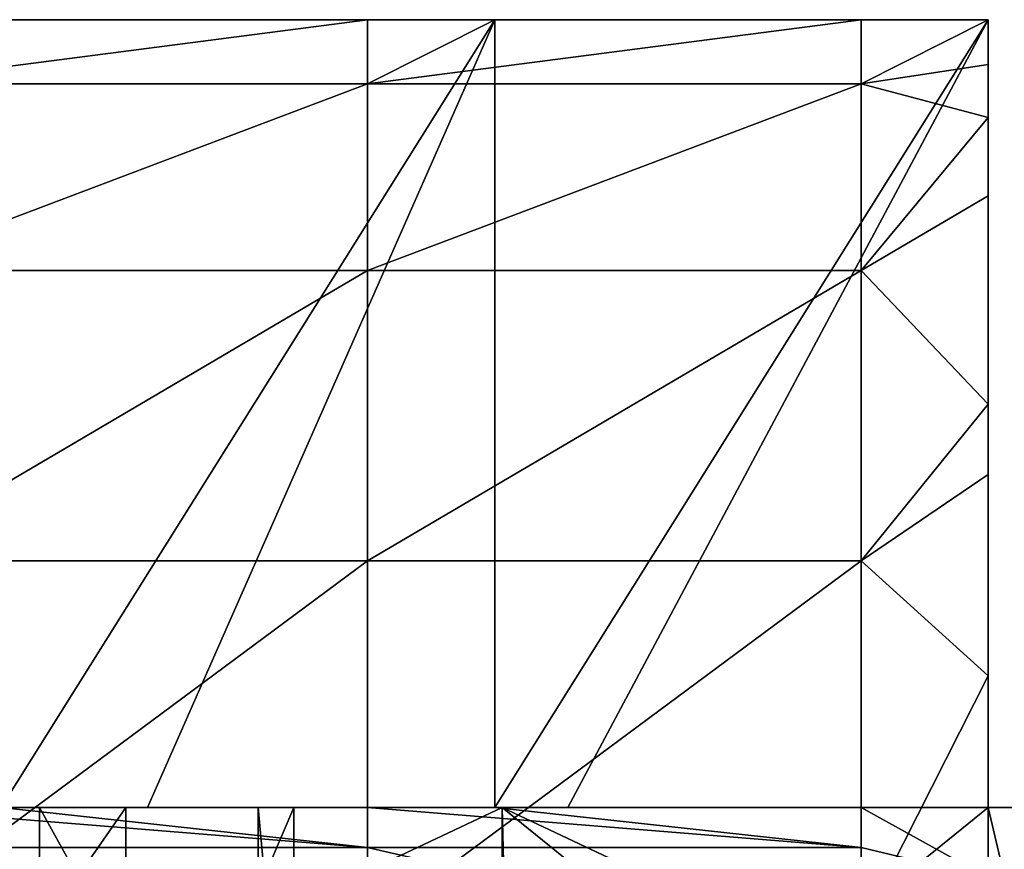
# Model space of a CAD drawing. Extents: x -55 to 55, y -129 to 11.
# Tile 40 of 44: x 34.13 to 41.62, y 2.68 to 9. Entities that reach past the tile are written whole.
import ezdxf

# ---------------------------------------------------------------- set-up
doc = ezdxf.new("R2010")
doc.units = 0
doc.header["$LTSCALE"] = 41.718519
for name, color, linetype in [('103', 7, 'CONTINUOUS'), ('104', 7, 'CONTINUOUS'), ('106', 7, 'CONTINUOUS'), ('107', 7, 'CONTINUOUS'), ('108', 7, 'CONTINUOUS'), ('111', 7, 'CONTINUOUS'), ('112', 7, 'CONTINUOUS'), ('113', 7, 'CONTINUOUS'), ('129', 7, 'CONTINUOUS'), ('130', 7, 'CONTINUOUS'), ('68', 7, 'CONTINUOUS'), ('69', 7, 'CONTINUOUS'), ('73', 7, 'CONTINUOUS'), ('87', 7, 'CONTINUOUS'), ('88', 7, 'CONTINUOUS'), ('99', 7, 'CONTINUOUS')]:
    doc.layers.add(name, color=color, linetype=linetype)

msp = doc.modelspace()

# ---------------------------------------------------------------- linework, layer by layer
at = {"layer": '103', "linetype": 'CONTINUOUS'}
for points in [[(37.8014, 3, -112), (31.4489, 3, -112), (37.8014, 0, -112), (37.8014, 3, -112)], [(37.8014, 0, -112), (31.4489, 3, -112), (31.4489, 0, -112), (37.8014, 0, -112)], [(41.5, 3, -112), (37.8014, 3, -112), (41.5, 0, -112), (41.5, 3, -112)], [(37.8014, 3, -112), (37.8014, 0, -112), (41.5, 0, -112), (37.8014, 3, -112)]]:
    msp.add_3dface(points, dxfattribs=at)
at = {"layer": '104', "linetype": 'CONTINUOUS'}
for points in [[(42.2071, 3, -111.7071), (41.5, 3, -112), (42.2071, 0, -111.7071), (42.2071, 3, -111.7071)], [(41.5, 3, -112), (41.5, 0, -112), (42.2071, 0, -111.7071), (41.5, 3, -112)]]:
    msp.add_3dface(points, dxfattribs=at)
at = {"layer": '106', "linetype": 'CONTINUOUS'}
for points in [[(41.5, 3, -102), (42.2071, 3, -102.2929), (41.5, 0, -102), (41.5, 3, -102)], [(42.2071, 3, -102.2929), (42.2071, 0, -102.2929), (41.5, 0, -102), (42.2071, 3, -102.2929)]]:
    msp.add_3dface(points, dxfattribs=at)
at = {"layer": '107', "linetype": 'CONTINUOUS'}
for points in [[(33.9854, 9, -173), (33.9854, 9, -169.4118), (37.7446, 9, -173), (33.9854, 9, -173)], [(33.9854, 9, -169.4118), (33.9854, 9, -165.8235), (37.7446, 9, -169.4118), (33.9854, 9, -169.4118)], [(37.7446, 9, -173), (33.9854, 9, -169.4118), (37.7446, 9, -169.4118), (37.7446, 9, -173)], [(33.9854, 9, -165.8235), (33.9854, 9, -162.2353), (37.7446, 9, -165.8235), (33.9854, 9, -165.8235)], [(37.7446, 9, -169.4118), (33.9854, 9, -165.8235), (37.7446, 9, -165.8235), (37.7446, 9, -169.4118)], [(33.9854, 9, -162.2353), (33.9854, 9, -158.6471), (37.7446, 9, -162.2353), (33.9854, 9, -162.2353)], [(37.7446, 9, -165.8235), (33.9854, 9, -162.2353), (37.7446, 9, -162.2353), (37.7446, 9, -165.8235)], [(33.9854, 9, -158.6471), (33.9854, 9, -155.0588), (37.7446, 9, -158.6471), (33.9854, 9, -158.6471)], [(37.7446, 9, -162.2353), (33.9854, 9, -158.6471), (37.7446, 9, -158.6471), (37.7446, 9, -162.2353)], [(33.9854, 9, -155.0588), (33.9854, 9, -151.4706), (37.7446, 9, -155.0588), (33.9854, 9, -155.0588)], [(37.7446, 9, -158.6471), (33.9854, 9, -155.0588), (37.7446, 9, -155.0588), (37.7446, 9, -158.6471)], [(33.9854, 9, -151.4706), (33.9854, 9, -147.8824), (37.7446, 9, -151.4706), (33.9854, 9, -151.4706)], [(37.7446, 9, -155.0588), (33.9854, 9, -151.4706), (37.7446, 9, -151.4706), (37.7446, 9, -155.0588)], [(33.9854, 9, -147.8824), (33.9854, 9, -144.2941), (37.7446, 9, -147.8824), (33.9854, 9, -147.8824)], [(37.7446, 9, -151.4706), (33.9854, 9, -147.8824), (37.7446, 9, -147.8824), (37.7446, 9, -151.4706)], [(33.9854, 9, -144.2941), (33.9854, 9, -140.7059), (37.7446, 9, -144.2941), (33.9854, 9, -144.2941)], [(37.7446, 9, -147.8824), (33.9854, 9, -144.2941), (37.7446, 9, -144.2941), (37.7446, 9, -147.8824)], [(33.9854, 9, -140.7059), (33.9854, 9, -137.1176), (37.7446, 9, -140.7059), (33.9854, 9, -140.7059)], [(37.7446, 9, -144.2941), (33.9854, 9, -140.7059), (37.7446, 9, -140.7059), (37.7446, 9, -144.2941)], [(33.9854, 9, -137.1176), (33.9854, 9, -133.5294), (37.7446, 9, -137.1176), (33.9854, 9, -137.1176)], [(37.7446, 9, -140.7059), (33.9854, 9, -137.1176), (37.7446, 9, -137.1176), (37.7446, 9, -140.7059)], [(33.9854, 9, -133.5294), (33.9854, 9, -129.9412), (37.7446, 9, -133.5294), (33.9854, 9, -133.5294)], [(37.7446, 9, -137.1176), (33.9854, 9, -133.5294), (37.7446, 9, -133.5294), (37.7446, 9, -137.1176)], [(33.9854, 9, -129.9412), (33.9854, 9, -126.3529), (37.7446, 9, -129.9412), (33.9854, 9, -129.9412)], [(37.7446, 9, -133.5294), (33.9854, 9, -129.9412), (37.7446, 9, -129.9412), (37.7446, 9, -133.5294)], [(33.9854, 9, -126.3529), (33.9854, 9, -122.7647), (37.7446, 9, -126.3529), (33.9854, 9, -126.3529)], [(37.7446, 9, -129.9412), (33.9854, 9, -126.3529), (37.7446, 9, -126.3529), (37.7446, 9, -129.9412)], [(33.9854, 9, -122.7647), (33.9854, 9, -119.1765), (37.7446, 9, -122.7647), (33.9854, 9, -122.7647)], [(37.7446, 9, -126.3529), (33.9854, 9, -122.7647), (37.7446, 9, -122.7647), (37.7446, 9, -126.3529)], [(33.9854, 9, -119.1765), (33.9854, 9, -115.5882), (37.7446, 9, -119.1765), (33.9854, 9, -119.1765)], [(37.7446, 9, -122.7647), (33.9854, 9, -119.1765), (37.7446, 9, -119.1765), (37.7446, 9, -122.7647)], [(33.9854, 9, -115.5882), (33.9854, 9, -112), (37.7446, 9, -115.5882), (33.9854, 9, -115.5882)], [(37.7446, 9, -119.1765), (33.9854, 9, -115.5882), (37.7446, 9, -115.5882), (37.7446, 9, -119.1765)], [(33.9854, 9, -112), (36.7738, 9, -112), (37.7446, 9, -115.5882), (33.9854, 9, -112)], [(37.7446, 9, -115.5882), (36.7738, 9, -112), (37.7446, 9, -112), (37.7446, 9, -115.5882)], [(37.7446, 9, -173), (37.7446, 9, -169.4118), (41.5, 9, -173), (37.7446, 9, -173)], [(37.7446, 9, -169.4118), (37.7446, 9, -165.8235), (41.5, 9, -169.4118), (37.7446, 9, -169.4118)], [(41.5, 9, -173), (37.7446, 9, -169.4118), (41.5, 9, -169.4118), (41.5, 9, -173)], [(37.7446, 9, -165.8235), (37.7446, 9, -162.2353), (41.5, 9, -165.8235), (37.7446, 9, -165.8235)], [(41.5, 9, -169.4118), (37.7446, 9, -165.8235), (41.5, 9, -165.8235), (41.5, 9, -169.4118)], [(37.7446, 9, -162.2353), (37.7446, 9, -158.6471), (41.5, 9, -162.2353), (37.7446, 9, -162.2353)], [(41.5, 9, -165.8235), (37.7446, 9, -162.2353), (41.5, 9, -162.2353), (41.5, 9, -165.8235)], [(37.7446, 9, -158.6471), (37.7446, 9, -155.0588), (41.5, 9, -158.6471), (37.7446, 9, -158.6471)], [(41.5, 9, -162.2353), (37.7446, 9, -158.6471), (41.5, 9, -158.6471), (41.5, 9, -162.2353)], [(37.7446, 9, -155.0588), (37.7446, 9, -151.4706), (41.5, 9, -155.0588), (37.7446, 9, -155.0588)], [(41.5, 9, -158.6471), (37.7446, 9, -155.0588), (41.5, 9, -155.0588), (41.5, 9, -158.6471)], [(37.7446, 9, -151.4706), (37.7446, 9, -147.8824), (41.5, 9, -151.4706), (37.7446, 9, -151.4706)], [(41.5, 9, -155.0588), (37.7446, 9, -151.4706), (41.5, 9, -151.4706), (41.5, 9, -155.0588)], [(37.7446, 9, -147.8824), (37.7446, 9, -144.2941), (41.5, 9, -147.8824), (37.7446, 9, -147.8824)], [(41.5, 9, -151.4706), (37.7446, 9, -147.8824), (41.5, 9, -147.8824), (41.5, 9, -151.4706)], [(37.7446, 9, -144.2941), (37.7446, 9, -140.7059), (41.5, 9, -144.2941), (37.7446, 9, -144.2941)], [(41.5, 9, -147.8824), (37.7446, 9, -144.2941), (41.5, 9, -144.2941), (41.5, 9, -147.8824)], [(37.7446, 9, -140.7059), (37.7446, 9, -137.1176), (41.5, 9, -140.7059), (37.7446, 9, -140.7059)], [(41.5, 9, -144.2941), (37.7446, 9, -140.7059), (41.5, 9, -140.7059), (41.5, 9, -144.2941)], [(37.7446, 9, -137.1176), (37.7446, 9, -133.5294), (41.5, 9, -137.1176), (37.7446, 9, -137.1176)], [(41.5, 9, -140.7059), (37.7446, 9, -137.1176), (41.5, 9, -137.1176), (41.5, 9, -140.7059)], [(37.7446, 9, -133.5294), (37.7446, 9, -129.9412), (41.5, 9, -133.5294), (37.7446, 9, -133.5294)], [(41.5, 9, -137.1176), (37.7446, 9, -133.5294), (41.5, 9, -133.5294), (41.5, 9, -137.1176)], [(37.7446, 9, -129.9412), (37.7446, 9, -126.3529), (41.5, 9, -129.9412), (37.7446, 9, -129.9412)], [(41.5, 9, -133.5294), (37.7446, 9, -129.9412), (41.5, 9, -129.9412), (41.5, 9, -133.5294)], [(37.7446, 9, -126.3529), (37.7446, 9, -122.7647), (41.5, 9, -126.3529), (37.7446, 9, -126.3529)], [(41.5, 9, -129.9412), (37.7446, 9, -126.3529), (41.5, 9, -126.3529), (41.5, 9, -129.9412)], [(37.7446, 9, -122.7647), (37.7446, 9, -119.1765), (41.5, 9, -122.7647), (37.7446, 9, -122.7647)], [(41.5, 9, -126.3529), (37.7446, 9, -122.7647), (41.5, 9, -122.7647), (41.5, 9, -126.3529)], [(37.7446, 9, -119.1765), (37.7446, 9, -115.5882), (41.5, 9, -119.1765), (37.7446, 9, -119.1765)], [(41.5, 9, -122.7647), (37.7446, 9, -119.1765), (41.5, 9, -119.1765), (41.5, 9, -122.7647)], [(37.7446, 9, -115.5882), (37.7446, 9, -112), (41.5, 9, -115.5882), (37.7446, 9, -115.5882)], [(41.5, 9, -119.1765), (37.7446, 9, -115.5882), (41.5, 9, -115.5882), (41.5, 9, -119.1765)], [(37.7446, 9, -112), (40.533, 9, -112), (41.5, 9, -115.5882), (37.7446, 9, -112)], [(41.5, 9, -115.5882), (40.533, 9, -112), (41.5, 9, -112), (41.5, 9, -115.5882)]]:
    msp.add_3dface(points, dxfattribs=at)
at = {"layer": '108', "linetype": 'CONTINUOUS'}
for points in [[(36.7738, 9, -112), (33.9854, 9, -112), (33.0146, 8.5106, -108.9098), (36.7738, 9, -112)], [(36.7738, 8.5106, -108.9098), (36.7738, 9, -112), (33.0146, 8.5106, -108.9098), (36.7738, 8.5106, -108.9098)], [(37.7446, 9, -112), (36.7738, 9, -112), (36.7738, 8.5106, -108.9098), (37.7446, 9, -112)], [(40.533, 9, -112), (37.7446, 9, -112), (36.7738, 8.5106, -108.9098), (40.533, 9, -112)], [(40.533, 8.5106, -108.9098), (40.533, 9, -112), (36.7738, 8.5106, -108.9098), (40.533, 8.5106, -108.9098)], [(41.5, 9, -112), (40.533, 9, -112), (40.533, 8.5106, -108.9098), (41.5, 9, -112)], [(41.5, 9, -112), (40.533, 8.5106, -108.9098), (41.5, 8.6582, -109.4085), (41.5, 9, -112)], [(41.5, 8.6582, -109.4085), (40.533, 8.5106, -108.9098), (41.5, 8.2548, -108.2124), (41.5, 8.6582, -109.4085)], [(36.7738, 7.0902, -106.1221), (36.7738, 8.5106, -108.9098), (33.0146, 7.0902, -106.1221), (36.7738, 7.0902, -106.1221)], [(33.0146, 7.0902, -106.1221), (36.7738, 8.5106, -108.9098), (33.0146, 8.5106, -108.9098), (33.0146, 7.0902, -106.1221)], [(40.533, 7.0902, -106.1221), (40.533, 8.5106, -108.9098), (36.7738, 7.0902, -106.1221), (40.533, 7.0902, -106.1221)], [(36.7738, 7.0902, -106.1221), (40.533, 8.5106, -108.9098), (36.7738, 8.5106, -108.9098), (36.7738, 7.0902, -106.1221)], [(40.533, 8.5106, -108.9098), (40.533, 7.0902, -106.1221), (41.5, 8.2548, -108.2124), (40.533, 8.5106, -108.9098)], [(41.5, 8.2548, -108.2124), (40.533, 7.0902, -106.1221), (41.5, 7.6588, -106.9975), (41.5, 8.2548, -108.2124)], [(41.5, 7.6588, -106.9975), (40.533, 7.0902, -106.1221), (41.5, 6.0709, -104.929), (41.5, 7.6588, -106.9975)], [(36.7738, 4.8779, -103.9098), (36.7738, 7.0902, -106.1221), (33.0146, 4.8779, -103.9098), (36.7738, 4.8779, -103.9098)], [(33.0146, 4.8779, -103.9098), (36.7738, 7.0902, -106.1221), (33.0146, 7.0902, -106.1221), (33.0146, 4.8779, -103.9098)], [(40.533, 4.8779, -103.9098), (40.533, 7.0902, -106.1221), (36.7738, 4.8779, -103.9098), (40.533, 4.8779, -103.9098)], [(36.7738, 4.8779, -103.9098), (40.533, 7.0902, -106.1221), (36.7738, 7.0902, -106.1221), (36.7738, 4.8779, -103.9098)], [(40.533, 7.0902, -106.1221), (40.533, 4.8779, -103.9098), (41.5, 6.0709, -104.929), (40.533, 7.0902, -106.1221)], [(41.5, 6.0709, -104.929), (40.533, 4.8779, -103.9098), (41.5, 5.5356, -104.4313), (41.5, 6.0709, -104.929)], [(41.5, 5.5356, -104.4313), (40.533, 4.8779, -103.9098), (41.5, 4.0024, -103.3411), (41.5, 5.5356, -104.4313)], [(36.7738, 2.0902, -102.4894), (36.7738, 4.8779, -103.9098), (33.0146, 2.0902, -102.4894), (36.7738, 2.0902, -102.4894)], [(33.0146, 2.0902, -102.4894), (36.7738, 4.8779, -103.9098), (33.0146, 4.8779, -103.9098), (33.0146, 2.0902, -102.4894)], [(40.533, 2.0902, -102.4894), (40.533, 4.8779, -103.9098), (36.7738, 2.0902, -102.4894), (40.533, 2.0902, -102.4894)], [(36.7738, 2.0902, -102.4894), (40.533, 4.8779, -103.9098), (36.7738, 4.8779, -103.9098), (36.7738, 2.0902, -102.4894)], [(40.533, 4.8779, -103.9098), (40.533, 2.0902, -102.4894), (41.5, 4.0024, -103.3411), (40.533, 4.8779, -103.9098)], [(41.5, 4.0024, -103.3411), (40.533, 2.0902, -102.4894), (41.5, 1.5914, -102.3418), (41.5, 4.0024, -103.3411)]]:
    msp.add_3dface(points, dxfattribs=at)
at = {"layer": '111', "linetype": 'CONTINUOUS'}
for points in [[(41.5, 9, -112), (41.5, 8.6582, -109.4085), (41.5, 8.2548, -108.2124), (41.5, 9, -112)], [(41.5, 9, -112), (41.5, 8.2548, -108.2124), (41.5, 6, -112), (41.5, 9, -112)], [(41.5, 8.2548, -108.2124), (41.5, 7.6588, -106.9975), (41.5, 6.0709, -104.929), (41.5, 8.2548, -108.2124)], [(41.5, 8.2548, -108.2124), (41.5, 6.0709, -104.929), (41.5, 5.5356, -104.4313), (41.5, 8.2548, -108.2124)], [(41.5, 8.2548, -108.2124), (41.5, 5.5356, -104.4313), (41.5, 5.4208, -108.2446), (41.5, 8.2548, -108.2124)], [(41.5, 8.2548, -108.2124), (41.5, 5.4208, -108.2446), (41.5, 6, -112), (41.5, 8.2548, -108.2124)], [(41.5, 6, -112), (41.5, 5.4208, -108.2446), (41.5, 3, -112), (41.5, 6, -112)], [(41.5, 5.5356, -104.4313), (41.5, 4.0024, -103.3411), (41.5, 2.2465, -104.4854), (41.5, 5.5356, -104.4313)], [(41.5, 5.5356, -104.4313), (41.5, 2.2465, -104.4854), (41.5, 5.4208, -108.2446), (41.5, 5.5356, -104.4313)], [(41.5, 5.4208, -108.2446), (41.5, 2.2465, -104.4854), (41.5, 2.6659, -108.2446), (41.5, 5.4208, -108.2446)], [(41.5, 5.4208, -108.2446), (41.5, 2.6659, -108.2446), (41.5, 3, -112), (41.5, 5.4208, -108.2446)], [(41.5, 4.0024, -103.3411), (41.5, 1.5914, -102.3418), (41.5, 2.2465, -104.4854), (41.5, 4.0024, -103.3411)], [(41.5, 3, -112), (41.5, 2.6659, -108.2446), (41.5, 2.4624, -109.9973), (41.5, 3, -112)]]:
    msp.add_3dface(points, dxfattribs=at)
at = {"layer": '112', "linetype": 'CONTINUOUS'}
for points in [[(41.5, 9, -173), (41.5, 9, -169.4118), (41.5, 3, -173), (41.5, 9, -173)], [(41.5, 9, -169.4118), (41.5, 9, -165.8235), (41.5, 3, -169.4118), (41.5, 9, -169.4118)], [(41.5, 3, -173), (41.5, 9, -169.4118), (41.5, 3, -169.4118), (41.5, 3, -173)], [(41.5, 9, -165.8235), (41.5, 9, -162.2353), (41.5, 3, -165.8235), (41.5, 9, -165.8235)], [(41.5, 3, -169.4118), (41.5, 9, -165.8235), (41.5, 3, -165.8235), (41.5, 3, -169.4118)], [(41.5, 9, -162.2353), (41.5, 9, -158.6471), (41.5, 3, -162.2353), (41.5, 9, -162.2353)], [(41.5, 3, -165.8235), (41.5, 9, -162.2353), (41.5, 3, -162.2353), (41.5, 3, -165.8235)], [(41.5, 9, -158.6471), (41.5, 9, -155.0588), (41.5, 3, -158.6471), (41.5, 9, -158.6471)], [(41.5, 3, -162.2353), (41.5, 9, -158.6471), (41.5, 3, -158.6471), (41.5, 3, -162.2353)], [(41.5, 9, -155.0588), (41.5, 9, -151.4706), (41.5, 3, -155.0588), (41.5, 9, -155.0588)], [(41.5, 3, -158.6471), (41.5, 9, -155.0588), (41.5, 3, -155.0588), (41.5, 3, -158.6471)], [(41.5, 9, -151.4706), (41.5, 9, -147.8824), (41.5, 3, -151.4706), (41.5, 9, -151.4706)], [(41.5, 3, -155.0588), (41.5, 9, -151.4706), (41.5, 3, -151.4706), (41.5, 3, -155.0588)], [(41.5, 9, -147.8824), (41.5, 9, -144.2941), (41.5, 3, -147.8824), (41.5, 9, -147.8824)], [(41.5, 3, -151.4706), (41.5, 9, -147.8824), (41.5, 3, -147.8824), (41.5, 3, -151.4706)], [(41.5, 9, -144.2941), (41.5, 9, -140.7059), (41.5, 3, -144.2941), (41.5, 9, -144.2941)], [(41.5, 3, -147.8824), (41.5, 9, -144.2941), (41.5, 3, -144.2941), (41.5, 3, -147.8824)], [(41.5, 9, -140.7059), (41.5, 9, -137.1176), (41.5, 3, -140.7059), (41.5, 9, -140.7059)], [(41.5, 3, -144.2941), (41.5, 9, -140.7059), (41.5, 3, -140.7059), (41.5, 3, -144.2941)], [(41.5, 9, -137.1176), (41.5, 9, -133.5294), (41.5, 3, -137.1176), (41.5, 9, -137.1176)], [(41.5, 3, -140.7059), (41.5, 9, -137.1176), (41.5, 3, -137.1176), (41.5, 3, -140.7059)], [(41.5, 9, -133.5294), (41.5, 9, -129.9412), (41.5, 3, -133.5294), (41.5, 9, -133.5294)], [(41.5, 3, -137.1176), (41.5, 9, -133.5294), (41.5, 3, -133.5294), (41.5, 3, -137.1176)], [(41.5, 9, -129.9412), (41.5, 9, -126.3529), (41.5, 3, -129.9412), (41.5, 9, -129.9412)], [(41.5, 3, -133.5294), (41.5, 9, -129.9412), (41.5, 3, -129.9412), (41.5, 3, -133.5294)], [(41.5, 9, -126.3529), (41.5, 9, -122.7647), (41.5, 3, -126.3529), (41.5, 9, -126.3529)], [(41.5, 3, -129.9412), (41.5, 9, -126.3529), (41.5, 3, -126.3529), (41.5, 3, -129.9412)], [(41.5, 9, -122.7647), (41.5, 9, -119.1765), (41.5, 3, -122.7647), (41.5, 9, -122.7647)], [(41.5, 3, -126.3529), (41.5, 9, -122.7647), (41.5, 3, -122.7647), (41.5, 3, -126.3529)], [(41.5, 9, -119.1765), (41.5, 9, -115.5882), (41.5, 3, -119.1765), (41.5, 9, -119.1765)], [(41.5, 3, -122.7647), (41.5, 9, -119.1765), (41.5, 3, -119.1765), (41.5, 3, -122.7647)], [(41.5, 9, -115.5882), (41.5, 9, -112), (41.5, 3, -115.5882), (41.5, 9, -115.5882)], [(41.5, 3, -119.1765), (41.5, 9, -115.5882), (41.5, 3, -115.5882), (41.5, 3, -119.1765)], [(41.5, 9, -112), (41.5, 6, -112), (41.5, 3, -115.5882), (41.5, 9, -112)], [(41.5, 6, -112), (41.5, 3, -112), (41.5, 3, -115.5882), (41.5, 6, -112)]]:
    msp.add_3dface(points, dxfattribs=at)
at = {"layer": '113', "linetype": 'CONTINUOUS'}
for points in [[(33.9854, 9, -173), (37.7446, 9, -173), (33.9854, 3, -173), (33.9854, 9, -173)], [(33.9854, 3, -173), (37.7446, 9, -173), (35.1, 3, -173), (33.9854, 3, -173)], [(35.1, 3, -173), (37.7446, 9, -173), (37.7446, 3, -173), (35.1, 3, -173)], [(37.7446, 9, -173), (41.5, 9, -173), (37.7446, 3, -173), (37.7446, 9, -173)], [(37.7446, 3, -173), (41.5, 9, -173), (38.3, 3, -173), (37.7446, 3, -173)], [(41.5, 9, -173), (41.5, 3, -173), (38.3, 3, -173), (41.5, 9, -173)]]:
    msp.add_3dface(points, dxfattribs=at)
at = {"layer": '129', "linetype": 'CONTINUOUS'}
for points in [[(33.0146, 2.6955, -110.4693), (33.0146, 3, -112), (36.7738, 2.6955, -110.4693), (33.0146, 2.6955, -110.4693)], [(36.7738, 2.6955, -110.4693), (33.0146, 3, -112), (33.9854, 3, -112), (36.7738, 2.6955, -110.4693)], [(36.7738, 3, -112), (36.7738, 2.6955, -110.4693), (33.9854, 3, -112), (36.7738, 3, -112)], [(36.7738, 2.6955, -110.4693), (36.7738, 3, -112), (40.533, 2.6955, -110.4693), (36.7738, 2.6955, -110.4693)], [(40.533, 2.6955, -110.4693), (36.7738, 3, -112), (37.7446, 3, -112), (40.533, 2.6955, -110.4693)], [(40.533, 3, -112), (40.533, 2.6955, -110.4693), (37.7446, 3, -112), (40.533, 3, -112)], [(41.5, 3, -112), (41.5, 2.4624, -109.9973), (40.533, 3, -112), (41.5, 3, -112)], [(41.5, 2.4624, -109.9973), (40.533, 2.6955, -110.4693), (40.533, 3, -112), (41.5, 2.4624, -109.9973)], [(33.0146, 1.8284, -109.1716), (33.0146, 2.6955, -110.4693), (36.7738, 1.8284, -109.1716), (33.0146, 1.8284, -109.1716)], [(36.7738, 1.8284, -109.1716), (33.0146, 2.6955, -110.4693), (36.7738, 2.6955, -110.4693), (36.7738, 1.8284, -109.1716)], [(36.7738, 1.8284, -109.1716), (36.7738, 2.6955, -110.4693), (40.533, 1.8284, -109.1716), (36.7738, 1.8284, -109.1716)], [(40.533, 1.8284, -109.1716), (36.7738, 2.6955, -110.4693), (40.533, 2.6955, -110.4693), (40.533, 1.8284, -109.1716)], [(41.5, 2.4624, -109.9973), (40.533, 1.8284, -109.1716), (40.533, 2.6955, -110.4693), (41.5, 2.4624, -109.9973)]]:
    msp.add_3dface(points, dxfattribs=at)
at = {"layer": '130', "linetype": 'CONTINUOUS'}
for points in [[(33.9854, 3, -173), (35.1, 3, -173), (37.7446, 3, -169.4118), (33.9854, 3, -173)], [(33.9854, 3, -173), (37.7446, 3, -169.4118), (33.9854, 3, -169.4118), (33.9854, 3, -173)], [(36.7738, 3, -112), (33.9854, 3, -112), (33.9854, 3, -115.5882), (36.7738, 3, -112)], [(37.7446, 3, -112), (36.7738, 3, -112), (33.9854, 3, -115.5882), (37.7446, 3, -112)], [(37.7446, 3, -115.5882), (37.7446, 3, -112), (33.9854, 3, -115.5882), (37.7446, 3, -115.5882)], [(37.7446, 3, -169.4118), (37.7446, 3, -165.8235), (33.9854, 3, -169.4118), (37.7446, 3, -169.4118)], [(37.7446, 3, -165.8235), (37.7446, 3, -162.2353), (33.9854, 3, -165.8235), (37.7446, 3, -165.8235)], [(33.9854, 3, -169.4118), (37.7446, 3, -165.8235), (33.9854, 3, -165.8235), (33.9854, 3, -169.4118)], [(37.7446, 3, -162.2353), (37.7446, 3, -158.6471), (33.9854, 3, -162.2353), (37.7446, 3, -162.2353)], [(33.9854, 3, -165.8235), (37.7446, 3, -162.2353), (33.9854, 3, -162.2353), (33.9854, 3, -165.8235)], [(37.7446, 3, -158.6471), (37.7446, 3, -155.0588), (33.9854, 3, -158.6471), (37.7446, 3, -158.6471)], [(33.9854, 3, -162.2353), (37.7446, 3, -158.6471), (33.9854, 3, -158.6471), (33.9854, 3, -162.2353)], [(37.7446, 3, -155.0588), (37.7446, 3, -151.4706), (33.9854, 3, -155.0588), (37.7446, 3, -155.0588)], [(33.9854, 3, -158.6471), (37.7446, 3, -155.0588), (33.9854, 3, -155.0588), (33.9854, 3, -158.6471)], [(37.7446, 3, -151.4706), (37.7446, 3, -147.8824), (33.9854, 3, -151.4706), (37.7446, 3, -151.4706)], [(33.9854, 3, -155.0588), (37.7446, 3, -151.4706), (33.9854, 3, -151.4706), (33.9854, 3, -155.0588)], [(37.7446, 3, -147.8824), (37.7446, 3, -144.2941), (33.9854, 3, -147.8824), (37.7446, 3, -147.8824)], [(33.9854, 3, -151.4706), (37.7446, 3, -147.8824), (33.9854, 3, -147.8824), (33.9854, 3, -151.4706)], [(37.7446, 3, -144.2941), (37.7446, 3, -140.7059), (33.9854, 3, -144.2941), (37.7446, 3, -144.2941)], [(33.9854, 3, -147.8824), (37.7446, 3, -144.2941), (33.9854, 3, -144.2941), (33.9854, 3, -147.8824)], [(37.7446, 3, -140.7059), (37.7446, 3, -137.1176), (33.9854, 3, -140.7059), (37.7446, 3, -140.7059)], [(33.9854, 3, -144.2941), (37.7446, 3, -140.7059), (33.9854, 3, -140.7059), (33.9854, 3, -144.2941)], [(37.7446, 3, -137.1176), (37.7446, 3, -133.5294), (33.9854, 3, -137.1176), (37.7446, 3, -137.1176)], [(33.9854, 3, -140.7059), (37.7446, 3, -137.1176), (33.9854, 3, -137.1176), (33.9854, 3, -140.7059)], [(37.7446, 3, -133.5294), (37.7446, 3, -129.9412), (33.9854, 3, -133.5294), (37.7446, 3, -133.5294)], [(33.9854, 3, -137.1176), (37.7446, 3, -133.5294), (33.9854, 3, -133.5294), (33.9854, 3, -137.1176)], [(37.7446, 3, -129.9412), (37.7446, 3, -126.3529), (33.9854, 3, -129.9412), (37.7446, 3, -129.9412)], [(33.9854, 3, -133.5294), (37.7446, 3, -129.9412), (33.9854, 3, -129.9412), (33.9854, 3, -133.5294)], [(37.7446, 3, -126.3529), (37.7446, 3, -122.7647), (33.9854, 3, -126.3529), (37.7446, 3, -126.3529)], [(33.9854, 3, -129.9412), (37.7446, 3, -126.3529), (33.9854, 3, -126.3529), (33.9854, 3, -129.9412)], [(37.7446, 3, -122.7647), (37.7446, 3, -119.1765), (33.9854, 3, -122.7647), (37.7446, 3, -122.7647)], [(33.9854, 3, -126.3529), (37.7446, 3, -122.7647), (33.9854, 3, -122.7647), (33.9854, 3, -126.3529)], [(37.7446, 3, -119.1765), (37.7446, 3, -115.5882), (33.9854, 3, -119.1765), (37.7446, 3, -119.1765)], [(33.9854, 3, -122.7647), (37.7446, 3, -119.1765), (33.9854, 3, -119.1765), (33.9854, 3, -122.7647)], [(33.9854, 3, -119.1765), (37.7446, 3, -115.5882), (33.9854, 3, -115.5882), (33.9854, 3, -119.1765)], [(35.1, 3, -173), (37.7446, 3, -173), (37.7446, 3, -169.4118), (35.1, 3, -173)], [(41.5, 3, -115.5882), (41.5, 3, -112), (37.7446, 3, -115.5882), (41.5, 3, -115.5882)], [(41.5, 3, -112), (40.533, 3, -112), (37.7446, 3, -115.5882), (41.5, 3, -112)], [(41.5, 3, -169.4118), (41.5, 3, -165.8235), (37.7446, 3, -169.4118), (41.5, 3, -169.4118)], [(41.5, 3, -169.4118), (37.7446, 3, -173), (38.3, 3, -173), (41.5, 3, -169.4118)], [(37.7446, 3, -173), (41.5, 3, -169.4118), (37.7446, 3, -169.4118), (37.7446, 3, -173)], [(41.5, 3, -165.8235), (41.5, 3, -162.2353), (37.7446, 3, -165.8235), (41.5, 3, -165.8235)], [(37.7446, 3, -169.4118), (41.5, 3, -165.8235), (37.7446, 3, -165.8235), (37.7446, 3, -169.4118)], [(41.5, 3, -162.2353), (41.5, 3, -158.6471), (37.7446, 3, -162.2353), (41.5, 3, -162.2353)], [(37.7446, 3, -165.8235), (41.5, 3, -162.2353), (37.7446, 3, -162.2353), (37.7446, 3, -165.8235)], [(41.5, 3, -158.6471), (41.5, 3, -155.0588), (37.7446, 3, -158.6471), (41.5, 3, -158.6471)], [(37.7446, 3, -162.2353), (41.5, 3, -158.6471), (37.7446, 3, -158.6471), (37.7446, 3, -162.2353)], [(41.5, 3, -155.0588), (41.5, 3, -151.4706), (37.7446, 3, -155.0588), (41.5, 3, -155.0588)], [(37.7446, 3, -158.6471), (41.5, 3, -155.0588), (37.7446, 3, -155.0588), (37.7446, 3, -158.6471)], [(41.5, 3, -151.4706), (41.5, 3, -147.8824), (37.7446, 3, -151.4706), (41.5, 3, -151.4706)], [(37.7446, 3, -155.0588), (41.5, 3, -151.4706), (37.7446, 3, -151.4706), (37.7446, 3, -155.0588)], [(41.5, 3, -147.8824), (41.5, 3, -144.2941), (37.7446, 3, -147.8824), (41.5, 3, -147.8824)], [(37.7446, 3, -151.4706), (41.5, 3, -147.8824), (37.7446, 3, -147.8824), (37.7446, 3, -151.4706)], [(41.5, 3, -144.2941), (41.5, 3, -140.7059), (37.7446, 3, -144.2941), (41.5, 3, -144.2941)], [(37.7446, 3, -147.8824), (41.5, 3, -144.2941), (37.7446, 3, -144.2941), (37.7446, 3, -147.8824)], [(41.5, 3, -140.7059), (41.5, 3, -137.1176), (37.7446, 3, -140.7059), (41.5, 3, -140.7059)], [(37.7446, 3, -144.2941), (41.5, 3, -140.7059), (37.7446, 3, -140.7059), (37.7446, 3, -144.2941)], [(41.5, 3, -137.1176), (41.5, 3, -133.5294), (37.7446, 3, -137.1176), (41.5, 3, -137.1176)], [(37.7446, 3, -140.7059), (41.5, 3, -137.1176), (37.7446, 3, -137.1176), (37.7446, 3, -140.7059)], [(41.5, 3, -133.5294), (41.5, 3, -129.9412), (37.7446, 3, -133.5294), (41.5, 3, -133.5294)], [(37.7446, 3, -137.1176), (41.5, 3, -133.5294), (37.7446, 3, -133.5294), (37.7446, 3, -137.1176)], [(41.5, 3, -129.9412), (41.5, 3, -126.3529), (37.7446, 3, -129.9412), (41.5, 3, -129.9412)], [(37.7446, 3, -133.5294), (41.5, 3, -129.9412), (37.7446, 3, -129.9412), (37.7446, 3, -133.5294)], [(41.5, 3, -126.3529), (41.5, 3, -122.7647), (37.7446, 3, -126.3529), (41.5, 3, -126.3529)], [(37.7446, 3, -129.9412), (41.5, 3, -126.3529), (37.7446, 3, -126.3529), (37.7446, 3, -129.9412)], [(41.5, 3, -122.7647), (41.5, 3, -119.1765), (37.7446, 3, -122.7647), (41.5, 3, -122.7647)], [(37.7446, 3, -126.3529), (41.5, 3, -122.7647), (37.7446, 3, -122.7647), (37.7446, 3, -126.3529)], [(41.5, 3, -119.1765), (41.5, 3, -115.5882), (37.7446, 3, -119.1765), (41.5, 3, -119.1765)], [(37.7446, 3, -122.7647), (41.5, 3, -119.1765), (37.7446, 3, -119.1765), (37.7446, 3, -122.7647)], [(37.7446, 3, -119.1765), (41.5, 3, -115.5882), (37.7446, 3, -115.5882), (37.7446, 3, -119.1765)], [(40.533, 3, -112), (37.7446, 3, -112), (37.7446, 3, -115.5882), (40.533, 3, -112)], [(41.5, 3, -173), (41.5, 3, -169.4118), (38.3, 3, -173), (41.5, 3, -173)]]:
    msp.add_3dface(points, dxfattribs=at)
at = {"layer": '68', "linetype": 'CONTINUOUS'}
for points in [[(31.4489, 3, -6.3448), (31.4489, 3), (37.8014, 3, -6), (31.4489, 3, -6.3448)], [(31.4489, 3), (37.8014, 3), (37.8014, 3, -6), (31.4489, 3)], [(31.4489, 3, -102), (31.4489, 3, -96.1601), (37.8014, 3, -102), (31.4489, 3, -102)], [(31.4489, 3, -96.1601), (31.4489, 3, -90.3201), (37.8014, 3, -96), (31.4489, 3, -96.1601)], [(37.8014, 3, -102), (31.4489, 3, -96.1601), (37.8014, 3, -96), (37.8014, 3, -102)], [(31.4489, 3, -90.3201), (31.4489, 3, -84.4802), (37.8014, 3, -90), (31.4489, 3, -90.3201)], [(37.8014, 3, -96), (31.4489, 3, -90.3201), (37.8014, 3, -90), (37.8014, 3, -96)], [(31.4489, 3, -84.4802), (31.4489, 3, -78.6403), (37.8014, 3, -84), (31.4489, 3, -84.4802)], [(37.8014, 3, -90), (31.4489, 3, -84.4802), (37.8014, 3, -84), (37.8014, 3, -90)], [(31.4489, 3, -78.6403), (32.1835, 3, -73.7566), (37.8014, 3, -78), (31.4489, 3, -78.6403)], [(37.8014, 3, -84), (31.4489, 3, -78.6403), (37.8014, 3, -78), (37.8014, 3, -84)], [(31.4489, 3, -63.4476), (31.4489, 3, -57.1028), (37.8014, 3, -60), (31.4489, 3, -63.4476)], [(32.8387, 3, -68.7209), (31.4489, 3, -63.4476), (37.8014, 3, -66), (32.8387, 3, -68.7209)], [(37.8014, 3, -66), (31.4489, 3, -63.4476), (37.8014, 3, -60), (37.8014, 3, -66)], [(31.4489, 3, -57.1028), (31.4489, 3, -50.7581), (37.8014, 3, -54), (31.4489, 3, -57.1028)], [(37.8014, 3, -60), (31.4489, 3, -57.1028), (37.8014, 3, -54), (37.8014, 3, -60)], [(31.4489, 3, -50.7581), (31.4489, 3, -44.4133), (37.8014, 3, -48), (31.4489, 3, -50.7581)], [(37.8014, 3, -54), (31.4489, 3, -50.7581), (37.8014, 3, -48), (37.8014, 3, -54)], [(31.4489, 3, -44.4133), (31.4489, 3, -38.0686), (37.8014, 3, -42), (31.4489, 3, -44.4133)], [(37.8014, 3, -48), (31.4489, 3, -44.4133), (37.8014, 3, -42), (37.8014, 3, -48)], [(31.4489, 3, -38.0686), (31.4489, 3, -31.7238), (37.8014, 3, -36), (31.4489, 3, -38.0686)], [(37.8014, 3, -42), (31.4489, 3, -38.0686), (37.8014, 3, -36), (37.8014, 3, -42)], [(31.4489, 3, -31.7238), (31.4489, 3, -25.379), (37.8014, 3, -30), (31.4489, 3, -31.7238)], [(37.8014, 3, -36), (31.4489, 3, -31.7238), (37.8014, 3, -30), (37.8014, 3, -36)], [(31.4489, 3, -25.379), (31.4489, 3, -19.0343), (37.8014, 3, -24), (31.4489, 3, -25.379)], [(37.8014, 3, -30), (31.4489, 3, -25.379), (37.8014, 3, -24), (37.8014, 3, -30)], [(31.4489, 3, -19.0343), (31.4489, 3, -12.6895), (37.8014, 3, -18), (31.4489, 3, -19.0343)], [(37.8014, 3, -24), (31.4489, 3, -19.0343), (37.8014, 3, -18), (37.8014, 3, -24)], [(31.4489, 3, -12.6895), (31.4489, 3, -6.3448), (37.8014, 3, -12), (31.4489, 3, -12.6895)], [(37.8014, 3, -18), (31.4489, 3, -12.6895), (37.8014, 3, -12), (37.8014, 3, -18)], [(37.8014, 3, -12), (31.4489, 3, -6.3448), (37.8014, 3, -6), (37.8014, 3, -12)], [(37.8014, 3, -112), (37.8014, 3, -118.1429), (31.4489, 3, -112), (37.8014, 3, -112)], [(37.8014, 3, -118.1429), (37.8014, 3, -124.2857), (31.4489, 3, -118.1429), (37.8014, 3, -118.1429)], [(37.8014, 3, -118.1429), (31.4489, 3, -118.1429), (31.4489, 3, -112), (37.8014, 3, -118.1429)], [(37.8014, 3, -124.2857), (37.8014, 3, -130.4286), (31.4489, 3, -124.2857), (37.8014, 3, -124.2857)], [(37.8014, 3, -124.2857), (31.4489, 3, -124.2857), (31.4489, 3, -118.1429), (37.8014, 3, -124.2857)], [(37.8014, 3, -130.4286), (37.8014, 3, -136.5714), (31.4489, 3, -130.4286), (37.8014, 3, -130.4286)], [(37.8014, 3, -130.4286), (31.4489, 3, -130.4286), (31.4489, 3, -124.2857), (37.8014, 3, -130.4286)], [(37.8014, 3, -136.5714), (37.8014, 3, -142.7143), (31.4489, 3, -136.5714), (37.8014, 3, -136.5714)], [(37.8014, 3, -136.5714), (31.4489, 3, -136.5714), (31.4489, 3, -130.4286), (37.8014, 3, -136.5714)], [(37.8014, 3, -142.7143), (37.8014, 3, -148.8571), (31.4489, 3, -142.7143), (37.8014, 3, -142.7143)], [(37.8014, 3, -142.7143), (31.4489, 3, -142.7143), (31.4489, 3, -136.5714), (37.8014, 3, -142.7143)], [(37.8014, 3, -148.8571), (37.8014, 3, -155), (31.4489, 3, -148.8571), (37.8014, 3, -148.8571)], [(37.8014, 3, -148.8571), (31.4489, 3, -148.8571), (31.4489, 3, -142.7143), (37.8014, 3, -148.8571)], [(37.8014, 3, -155), (31.4489, 3, -155), (31.4489, 3, -148.8571), (37.8014, 3, -155)], [(32.1835, 3, -73.7566), (34.2782, 3, -74.0291), (37.8014, 3, -78), (32.1835, 3, -73.7566)], [(34.9335, 3, -68.9934), (32.8387, 3, -68.7209), (37.8014, 3, -66), (34.9335, 3, -68.9934)], [(34.2782, 3, -74.0291), (35.942, 3, -72.7464), (37.8014, 3, -78), (34.2782, 3, -74.0291)], [(36.2141, 3, -70.6604), (34.9335, 3, -68.9934), (37.8014, 3, -72), (36.2141, 3, -70.6604)], [(37.8014, 3, -72), (34.9335, 3, -68.9934), (37.8014, 3, -66), (37.8014, 3, -72)], [(35.942, 3, -72.7464), (36.2141, 3, -70.6604), (37.8014, 3, -72), (35.942, 3, -72.7464)], [(37.8014, 3, -78), (35.942, 3, -72.7464), (37.8014, 3, -72), (37.8014, 3, -78)], [(37.8014, 3, -6), (37.8014, 3), (44.1539, 3, -6.2), (37.8014, 3, -6)], [(37.8014, 3), (44.1539, 3), (44.1539, 3, -6.2), (37.8014, 3)], [(37.8014, 3, -102), (37.8014, 3, -96), (41.5, 3, -102), (37.8014, 3, -102)], [(37.8014, 3, -96), (37.8014, 3, -90), (44.1539, 3, -93), (37.8014, 3, -96)], [(41.5, 3, -102), (37.8014, 3, -96), (44.1539, 3, -99.2), (41.5, 3, -102)], [(44.1539, 3, -99.2), (37.8014, 3, -96), (44.1539, 3, -93), (44.1539, 3, -99.2)], [(37.8014, 3, -90), (37.8014, 3, -84), (44.1539, 3, -86.8), (37.8014, 3, -90)], [(44.1539, 3, -93), (37.8014, 3, -90), (44.1539, 3, -86.8), (44.1539, 3, -93)], [(37.8014, 3, -84), (37.8014, 3, -78), (44.1539, 3, -80.6), (37.8014, 3, -84)], [(44.1539, 3, -86.8), (37.8014, 3, -84), (44.1539, 3, -80.6), (44.1539, 3, -86.8)], [(37.8014, 3, -78), (37.8014, 3, -72), (44.1539, 3, -74.4), (37.8014, 3, -78)], [(44.1539, 3, -80.6), (37.8014, 3, -78), (44.1539, 3, -74.4), (44.1539, 3, -80.6)], [(37.8014, 3, -72), (37.8014, 3, -66), (44.1539, 3, -68.2), (37.8014, 3, -72)], [(44.1539, 3, -74.4), (37.8014, 3, -72), (44.1539, 3, -68.2), (44.1539, 3, -74.4)], [(37.8014, 3, -66), (37.8014, 3, -60), (44.1539, 3, -62), (37.8014, 3, -66)], [(44.1539, 3, -68.2), (37.8014, 3, -66), (44.1539, 3, -62), (44.1539, 3, -68.2)], [(37.8014, 3, -60), (37.8014, 3, -54), (44.1539, 3, -55.8), (37.8014, 3, -60)], [(44.1539, 3, -62), (37.8014, 3, -60), (44.1539, 3, -55.8), (44.1539, 3, -62)], [(37.8014, 3, -54), (37.8014, 3, -48), (44.1539, 3, -49.6), (37.8014, 3, -54)], [(44.1539, 3, -55.8), (37.8014, 3, -54), (44.1539, 3, -49.6), (44.1539, 3, -55.8)], [(37.8014, 3, -48), (37.8014, 3, -42), (44.1539, 3, -43.4), (37.8014, 3, -48)], [(44.1539, 3, -49.6), (37.8014, 3, -48), (44.1539, 3, -43.4), (44.1539, 3, -49.6)], [(37.8014, 3, -42), (37.8014, 3, -36), (44.1539, 3, -37.2), (37.8014, 3, -42)], [(44.1539, 3, -43.4), (37.8014, 3, -42), (44.1539, 3, -37.2), (44.1539, 3, -43.4)], [(37.8014, 3, -36), (37.8014, 3, -30), (44.1539, 3, -31), (37.8014, 3, -36)], [(44.1539, 3, -37.2), (37.8014, 3, -36), (44.1539, 3, -31), (44.1539, 3, -37.2)], [(37.8014, 3, -30), (37.8014, 3, -24), (44.1539, 3, -24.8), (37.8014, 3, -30)], [(44.1539, 3, -31), (37.8014, 3, -30), (44.1539, 3, -24.8), (44.1539, 3, -31)], [(37.8014, 3, -24), (37.8014, 3, -18), (44.1539, 3, -18.6), (37.8014, 3, -24)], [(44.1539, 3, -24.8), (37.8014, 3, -24), (44.1539, 3, -18.6), (44.1539, 3, -24.8)], [(37.8014, 3, -18), (37.8014, 3, -12), (44.1539, 3, -12.4), (37.8014, 3, -18)], [(44.1539, 3, -18.6), (37.8014, 3, -18), (44.1539, 3, -12.4), (44.1539, 3, -18.6)], [(37.8014, 3, -12), (37.8014, 3, -6), (44.1539, 3, -6.2), (37.8014, 3, -12)], [(44.1539, 3, -12.4), (37.8014, 3, -12), (44.1539, 3, -6.2), (44.1539, 3, -12.4)], [(37.8014, 3, -112), (41.5, 3, -112), (44.1539, 3, -117.8), (37.8014, 3, -112)], [(37.8014, 3, -118.1429), (37.8014, 3, -112), (44.1539, 3, -117.8), (37.8014, 3, -118.1429)], [(37.8014, 3, -124.2857), (37.8014, 3, -118.1429), (44.1539, 3, -124), (37.8014, 3, -124.2857)], [(44.1539, 3, -124), (37.8014, 3, -118.1429), (44.1539, 3, -117.8), (44.1539, 3, -124)], [(37.8014, 3, -130.4286), (37.8014, 3, -124.2857), (44.1539, 3, -130.2), (37.8014, 3, -130.4286)], [(44.1539, 3, -130.2), (37.8014, 3, -124.2857), (44.1539, 3, -124), (44.1539, 3, -130.2)], [(37.8014, 3, -136.5714), (37.8014, 3, -130.4286), (44.1539, 3, -136.4), (37.8014, 3, -136.5714)], [(44.1539, 3, -136.4), (37.8014, 3, -130.4286), (44.1539, 3, -130.2), (44.1539, 3, -136.4)], [(37.8014, 3, -142.7143), (37.8014, 3, -136.5714), (44.1539, 3, -142.6), (37.8014, 3, -142.7143)], [(44.1539, 3, -142.6), (37.8014, 3, -136.5714), (44.1539, 3, -136.4), (44.1539, 3, -142.6)], [(37.8014, 3, -148.8571), (37.8014, 3, -142.7143), (44.1539, 3, -148.8), (37.8014, 3, -148.8571)], [(44.1539, 3, -148.8), (37.8014, 3, -142.7143), (44.1539, 3, -142.6), (44.1539, 3, -148.8)], [(37.8014, 3, -155), (37.8014, 3, -148.8571), (44.1539, 3, -155), (37.8014, 3, -155)], [(44.1539, 3, -155), (37.8014, 3, -148.8571), (44.1539, 3, -148.8), (44.1539, 3, -155)], [(42.2071, 3, -102.2929), (41.5, 3, -102), (44.1539, 3, -99.2), (42.2071, 3, -102.2929)], [(41.5, 3, -112), (42.2071, 3, -111.7071), (44.1539, 3, -117.8), (41.5, 3, -112)]]:
    msp.add_3dface(points, dxfattribs=at)
at = {"layer": '69', "linetype": 'CONTINUOUS'}
for points in [[(37.8014, 3), (31.4489, 3), (37.8014, 0), (37.8014, 3)], [(37.8014, 0), (31.4489, 3), (31.5625, 0), (37.8014, 0)], [(44.1539, 3), (37.8014, 3), (44.1539, 0), (44.1539, 3)], [(44.1539, 0), (37.8014, 3), (37.875, 0), (44.1539, 0)], [(37.875, 0), (37.8014, 3), (37.8014, 0), (37.875, 0)]]:
    msp.add_3dface(points, dxfattribs=at)
at = {"layer": '73', "linetype": 'CONTINUOUS'}
for points in [[(31.4489, 3, -155), (37.8014, 3, -155), (31.4489, 0, -155), (31.4489, 3, -155)], [(37.8014, 3, -155), (37.8014, 0, -155), (31.4489, 0, -155), (37.8014, 3, -155)], [(37.8014, 3, -155), (44.1539, 3, -155), (37.8014, 0, -155), (37.8014, 3, -155)], [(44.1539, 3, -155), (44.1539, 0, -155), (37.8014, 0, -155), (44.1539, 3, -155)]]:
    msp.add_3dface(points, dxfattribs=at)
at = {"layer": '87', "linetype": 'CONTINUOUS'}
for points in [[(32.8387, 3, -68.7209), (34.9335, 3, -68.9934), (32.8495, 0, -68.7179), (32.8387, 3, -68.7209)], [(34.9335, 3, -68.9934), (34.9335, 0, -68.9934), (32.8495, 0, -68.7179), (34.9335, 3, -68.9934)]]:
    msp.add_3dface(points, dxfattribs=at)
at = {"layer": '88', "linetype": 'CONTINUOUS'}
for points in [[(34.2782, 3, -74.0291), (32.1835, 3, -73.7566), (34.2674, 0, -74.0321), (34.2782, 3, -74.0291)], [(32.1835, 3, -73.7566), (32.1835, 0, -73.7566), (34.2674, 0, -74.0321), (32.1835, 3, -73.7566)], [(34.2782, 3, -74.0291), (34.2674, 0, -74.0321), (35.9379, 0, -72.7534), (34.2782, 3, -74.0291)], [(35.942, 3, -72.7464), (34.2782, 3, -74.0291), (35.9379, 0, -72.7534), (35.942, 3, -72.7464)], [(34.9335, 3, -68.9934), (36.2141, 3, -70.6604), (34.9335, 0, -68.9934), (34.9335, 3, -68.9934)], [(36.2141, 3, -70.6604), (36.2169, 0, -70.6713), (34.9335, 0, -68.9934), (36.2141, 3, -70.6604)], [(35.942, 3, -72.7464), (35.9379, 0, -72.7534), (36.2169, 0, -70.6713), (35.942, 3, -72.7464)], [(36.2141, 3, -70.6604), (35.942, 3, -72.7464), (36.2169, 0, -70.6713), (36.2141, 3, -70.6604)]]:
    msp.add_3dface(points, dxfattribs=at)
at = {"layer": '99', "linetype": 'CONTINUOUS'}
for points in [[(31.4489, 3, -102), (37.8014, 3, -102), (31.4489, 0, -102), (31.4489, 3, -102)], [(31.4489, 0, -102), (37.8014, 3, -102), (37.8014, 0, -102), (31.4489, 0, -102)], [(37.8014, 3, -102), (41.5, 3, -102), (37.8014, 0, -102), (37.8014, 3, -102)], [(37.8014, 0, -102), (41.5, 3, -102), (41.5, 0, -102), (37.8014, 0, -102)]]:
    msp.add_3dface(points, dxfattribs=at)

doc.saveas('drawing.dxf')
